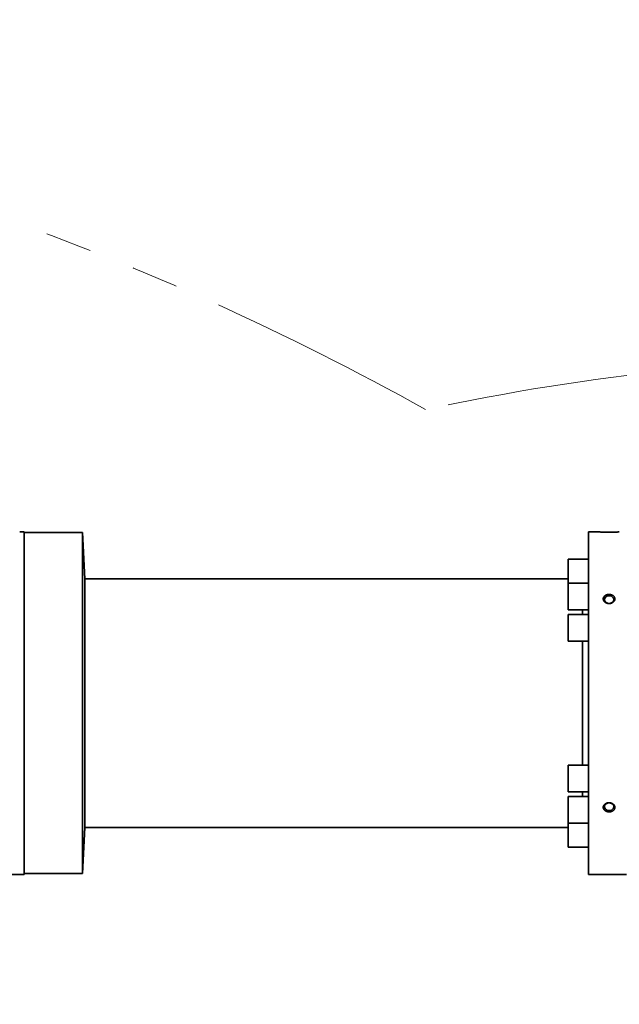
# Model space of a CAD drawing. Header units: millimetres. Extents: x 0 to 14900, y 0 to 10500.
# Tile 25 of 58: x 4418 to 4828, y 6602 to 7275. Entities that reach past the tile are written whole.
import ezdxf

# ---------------------------------------------------------------- set-up
doc = ezdxf.new("R2010")
doc.units = ezdxf.units.MM
doc.header["$LTSCALE"] = 25
doc.linetypes.add('PHANTOM', pattern=[12.7, 6.35, -1.27, 1.27, -1.27, 1.27, -1.27])
doc.styles.add('SLDTEXTSTYLE0', font='TXT', dxfattribs={"width": 0.605})
doc.dimstyles.new('SLDDIMSTYLE0', dxfattribs={"dimtxt": 87.5, "dimasz": 87.5, "dimexe": 0, "dimexo": 0.0625, "dimgap": 21.875, "dimtad": 1, "dimdec": 0, "dimrnd": 1e-09, "dimzin": 12, "dimdsep": 46, "dimtxsty": 'SLDTEXTSTYLE0', "dimsah": 1, "dimcen": 0.09, "dimadec": 0, "dimazin": 3, "dimtfac": 1, "dimtofl": 0, "dimtmove": 0, "dimatfit": 3, "dimfxl": 1, "dimfrac": 2, "dimtolj": 1, "dimtzin": 12, "dimarcsym": 0})

# ---------------------------------------------------------------- blocks, each defined once
blk = doc.blocks.new('_D_5')
at = {"color": 7, "linetype": 'Continuous', "lineweight": 0}
for p, q in [((3808.18, 8212.83), (7124.13, 8212.83)), ((7086.63, 8212.83), (7086.63, 4547.83)), ((3839.08, 4547.83), (7124.13, 4547.83))]:
    blk.add_line(p, q, dxfattribs=at)
at = {"color": 7, "linetype": 'Continuous', "lineweight": 18}
for points in [[(7086.63, 8212.83), (7074.13, 8125.33), (7099.13, 8125.33)], [(7086.63, 4547.83), (7099.13, 4635.33), (7074.13, 4635.33)]]:
    blk.add_solid(points, dxfattribs=at)
at = {"color": 7, "linetype": 'Continuous', "lineweight": 18, "insert": (6973.83, 6246.65), "char_height": 87.5, "attachment_point": 1, "rotation": 90, "style": 'SLDTEXTSTYLE0'}
blk.add_mtext('3665', dxfattribs=at)

msp = doc.modelspace()

# ---------------------------------------------------------------- linework, layer by layer
at = {"color": 7, "linetype": 'Continuous', "lineweight": 35}
for p, q in [((4420.6787784, 6924.8310941), (4417.6787784, 6924.8310941)), ((4420.6787784, 6807.8310941), (4420.6787784, 6924.8310941)), ((4460.6787784, 6924.3310941), (4420.6787784, 6924.3310941)), ((4462.3296235, 6892.8310941), (4460.6787784, 6924.3310941)), ((4460.6787784, 6924.3310941), (4460.6787784, 6691.3310941)), ((4813.6787784, 6924.8310941), (4806.6787784, 6924.8310941)), ((4806.6787784, 6690.8310941), (4806.6787784, 6924.8310941)), ((4806.6787784, 6906.1817107), (4792.5914765, 6906.1817107)), ((4792.5914765, 6906.1817107), (4792.5914765, 6889.8130926)), ((4792.5914765, 6892.8310941), (4462.3296235, 6892.8310941)), ((4462.3296235, 6722.8310941), (4462.3296235, 6892.8310941)), ((4806.6787784, 6889.8130926), (4792.5914765, 6889.8130926)), ((4792.5914765, 6889.8130926), (4792.5914765, 6871.5130926)), ((4792.5914765, 6871.5130926), (4806.6787784, 6871.5130926)), ((4802.4914722, 6871.5130926), (4802.4914722, 6868.4810941)), ((4802.501373, 6871.5130926), (4802.501373, 6868.4810941)), ((4806.6787784, 6868.4810941), (4792.5914765, 6868.4810941)), ((4792.5914765, 6868.4810941), (4792.5914765, 6850.1810941)), ((4792.5914765, 6850.1810941), (4806.6787784, 6850.1810941)), ((4802.4914722, 6850.1810941), (4802.4914722, 6765.4810941)), ((4802.501373, 6850.1810941), (4802.501373, 6765.4810941)), ((4420.6787784, 6690.8310941), (4420.6787784, 6807.8310941)), ((4806.6787784, 6765.4810941), (4792.5914765, 6765.4810941)), ((4792.5914765, 6765.4810941), (4792.5914765, 6747.1810941)), ((4792.5914765, 6747.1810941), (4806.6787784, 6747.1810941)), ((4806.6787784, 6744.1490957), (4792.5914765, 6744.1490957)), ((4792.5914765, 6744.1490957), (4792.5914765, 6725.8490957)), ((4802.4914722, 6747.1810941), (4802.4914722, 6744.1490957)), ((4802.501373, 6747.1810941), (4802.501373, 6744.1490957)), ((4460.6787784, 6691.3310941), (4462.3296235, 6722.8310941)), ((4462.3296235, 6722.8310941), (4792.5914765, 6722.8310941)), ((4792.5914765, 6725.8490957), (4806.6787784, 6725.8490957)), ((4792.5914765, 6725.8490957), (4792.5914765, 6709.4804775)), ((4792.5914765, 6709.4804775), (4806.6787784, 6709.4804775)), ((4392.5914765, 6690.8310941), (4420.6787784, 6690.8310941)), ((4420.6787784, 6691.3310941), (4460.6787784, 6691.3310941)), ((4806.6787784, 6690.8310941), (4832.6787784, 6690.8310941))]:
    msp.add_line(p, q, dxfattribs=at)
at = {"color": 7, "linetype": 'Continuous', "lineweight": 35, "flags": 128}
for points in [[(4820.6787784, 6876.0212119), (4821.7340517, 6876.1609166), (4822.6749697, 6876.5648917), (4823.3995695, 6877.18936), (4823.8293293, 6877.9666509), (4823.917678, 6878.8125327), (4823.6550417, 6879.6353411), (4823.0698811, 6880.3459119), (4822.2256074, 6880.8672439), (4821.2137108, 6881.1428426), (4820.143846, 6881.1428426), (4819.1319494, 6880.8672439), (4818.2876757, 6880.3459119), (4817.7025151, 6879.6353411), (4817.4398788, 6878.8125327), (4817.5282275, 6877.9666509), (4817.9579873, 6877.18936), (4818.6825871, 6876.5648917), (4819.6235051, 6876.1609166), (4820.6787784, 6876.0212119)], [(4820.6787784, 6739.6409764), (4821.7340517, 6739.5012716), (4822.6749697, 6739.0972966), (4823.3995695, 6738.4728282), (4823.8293293, 6737.6955374), (4823.917678, 6736.8496556), (4823.6550417, 6736.0268472), (4823.0698811, 6735.3162763), (4822.2256074, 6734.7949443), (4821.2137108, 6734.5193456), (4820.143846, 6734.5193456), (4819.1319494, 6734.7949443), (4818.2876757, 6735.3162763), (4817.7025151, 6736.0268472), (4817.4398788, 6736.8496556), (4817.5282275, 6737.6955374), (4817.9579873, 6738.4728282), (4818.6825871, 6739.0972966), (4819.6235051, 6739.5012716), (4820.6787784, 6739.6409764)]]:
    msp.add_lwpolyline(points, dxfattribs=at)
at = {"color": 7, "linetype": 'Continuous', "lineweight": 18}
msp.add_arc((3758.1787755, 5327.8310941), 2885, 5.1408816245, 155.0967180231, dxfattribs=at)
at = {"color": 7, "linetype": 'PHANTOM', "lineweight": 18}
for centre, radius, start, end in [((3758.1787755, 5327.8310941), 1924.18, 60.8559208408, 99.1446904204), ((5033.3043508, 5439.3967608), 1605.01, 5.252998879, 102.1582635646)]:
    msp.add_arc(centre, radius, start, end, dxfattribs=at)
at = {"color": 7, "linetype": 'Continuous', "lineweight": 35}
for points, knots in [([(4813.6787784, 6924.8310941), (4813.6834219, 6924.8308315), (4813.6927432, 6924.8303042), (4813.7909442, 6924.8247897), (4814.0240526, 6924.8119081), (4814.4802108, 6924.7880365), (4815.1050305, 6924.758091), (4815.8774022, 6924.7254243), (4816.7899963, 6924.693076), (4817.8135258, 6924.6648413), (4818.9330113, 6924.6437328), (4820.1071528, 6924.6325896), (4821.3152584, 6924.6328711), (4822.5038028, 6924.6448129), (4823.6530065, 6924.6673159), (4824.7040572, 6924.6973676), (4825.6442222, 6924.731852), (4826.4216183, 6924.7658214), (4827.0342863, 6924.7960293), (4827.4225475, 6924.8167857), (4827.6410418, 6924.8289535), (4827.666118, 6924.830376), (4827.6787784, 6924.8310941)], [0, 0, 0, 0, 0.0259890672, 0.0521697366, 0.1027753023, 0.1548222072, 0.20594689, 0.2584851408, 0.3108958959, 0.3647482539, 0.4185878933, 0.4739328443, 0.528756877, 0.5851566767, 0.6401881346, 0.6968507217, 0.7512257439, 0.8072554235, 0.8602801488, 0.9149314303, 0.9570510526, 1, 1, 1, 1]), ([(4817.5363867, 6877.10989), (4817.4208738, 6877.2368798), (4817.1878598, 6877.493045), (4816.9248866, 6877.9387679), (4816.77261, 6878.343651), (4816.7014691, 6878.6904193), (4816.6680537, 6879.0380196), (4816.6905015, 6879.3856508), (4816.7673247, 6879.7246373), (4816.8802589, 6880.0563228), (4817.0458587, 6880.3744326), (4817.259432, 6880.671562), (4817.5052242, 6880.9544654), (4817.7961792, 6881.2122161), (4818.1250635, 6881.4390005), (4818.479838, 6881.645021), (4818.8680834, 6881.8162365), (4819.2804362, 6881.9487008), (4819.601507, 6882.0281845), (4819.9308105, 6882.0868425), (4820.2653688, 6882.1242351), (4820.6067838, 6882.1400865), (4820.9480176, 6882.1336421), (4821.2866007, 6882.1051801), (4821.6210683, 6882.0550612), (4821.9528347, 6881.9824093), (4822.2743972, 6881.8882242), (4822.5828066, 6881.7738173), (4822.8761308, 6881.6403392), (4823.1571542, 6881.4858822), (4823.5032875, 6881.2580519), (4823.8097839, 6880.9966428), (4824.0690544, 6880.7081981), (4824.2935227, 6880.4050928), (4824.4667052, 6880.0808989), (4824.5848678, 6879.7439031), (4824.6650575, 6879.4017728), (4824.6894523, 6879.0529507), (4824.6583653, 6878.706264), (4824.590313, 6878.3630321), (4824.4371945, 6877.9423273), (4824.1525249, 6877.4703285), (4823.8350692, 6877.1105102), (4823.5393978, 6876.8499984), (4823.2155281, 6876.6081872), (4822.8540559, 6876.3986895), (4822.4636917, 6876.2268163), (4822.0538455, 6876.0806316), (4821.6211305, 6875.9760323), (4821.1760077, 6875.9158872), (4820.8368636, 6875.8936151), (4820.4962815, 6875.8944907), (4820.1573541, 6875.9183663), (4819.8180852, 6875.9658871), (4819.4864212, 6876.0363872), (4819.1646865, 6876.1289206), (4818.8542118, 6876.2426626), (4818.5529616, 6876.3788362), (4818.2217711, 6876.5611815), (4817.870332, 6876.7981804), (4817.6481585, 6877.0055605), (4817.5363867, 6877.10989)], [0, 0, 0, 0, 0.0234988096, 0.0474020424, 0.0736255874, 0.0869404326, 0.1004541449, 0.1263909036, 0.1395567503, 0.1529149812, 0.1788160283, 0.1919596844, 0.205290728, 0.2314447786, 0.2447145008, 0.2581709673, 0.2847396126, 0.2982199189, 0.3118905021, 0.3252873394, 0.33887255, 0.3525532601, 0.3664301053, 0.3799296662, 0.3935229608, 0.4074126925, 0.4214052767, 0.434878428, 0.448547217, 0.4623157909, 0.4762902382, 0.5031093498, 0.5167283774, 0.5305533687, 0.5569380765, 0.5703359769, 0.5839354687, 0.6099456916, 0.6231501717, 0.6365492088, 0.6624277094, 0.6888594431, 0.7149088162, 0.7281258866, 0.7415294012, 0.7679619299, 0.7813728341, 0.7949725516, 0.8218226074, 0.8354471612, 0.8492659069, 0.8627462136, 0.8764181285, 0.8901873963, 0.9041569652, 0.9176528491, 0.9312433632, 0.9451341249, 0.959129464, 0.9794387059, 1, 1, 1, 1]), ([(4817.668459, 6734.5684811), (4817.5450208, 6734.6865964), (4817.2960346, 6734.9248458), (4817.0041397, 6735.3489265), (4816.8251462, 6735.7409475), (4816.7309761, 6736.0818183), (4816.6745599, 6736.4263915), (4816.6740335, 6736.7754802), (4816.7284813, 6737.120247), (4816.8194771, 6737.460268), (4816.9639303, 6737.7906226), (4817.1575946, 6738.1031957), (4817.3842053, 6738.403407), (4817.6574004, 6738.6810375), (4817.9703043, 6738.9292717), (4818.3102858, 6739.1576521), (4818.6858309, 6739.3520317), (4819.0878643, 6739.5074414), (4819.4025102, 6739.6039294), (4819.7267924, 6739.6790939), (4820.0577819, 6739.7322713), (4820.3970215, 6739.7631839), (4820.7377133, 6739.7707352), (4821.0773876, 6739.755087), (4821.4145609, 6739.7165532), (4821.7505455, 6739.6543446), (4822.0779722, 6739.5692372), (4822.3938077, 6739.462541), (4822.6960286, 6739.3354522), (4822.9873718, 6739.1863004), (4823.3490044, 6738.9638998), (4823.6733711, 6738.7059227), (4823.9523838, 6738.4193773), (4824.1975777, 6738.1173101), (4824.3928141, 6737.7931998), (4824.5337316, 6737.4557495), (4824.6368345, 6737.1130807), (4824.6843949, 6736.7636032), (4824.6761264, 6736.4162721), (4824.6305543, 6736.0726397), (4824.5048899, 6735.6514929), (4824.2510626, 6735.1787036), (4823.9572395, 6734.8171354), (4823.67895, 6734.5541854), (4823.3714407, 6734.3090161), (4823.0244527, 6734.0944027), (4822.6463843, 6733.915215), (4822.2472328, 6733.759999), (4821.8226578, 6733.6436982), (4821.3829047, 6733.569094), (4821.0462469, 6733.5345336), (4820.7065627, 6733.5218005), (4820.3669362, 6733.5308928), (4820.025473, 6733.5623537), (4819.6899488, 6733.6159312), (4819.3627375, 6733.6909208), (4819.0452245, 6733.786712), (4818.7354661, 6733.9044416), (4818.392005, 6734.065744), (4818.0240656, 6734.279604), (4817.787484, 6734.4717911), (4817.668459, 6734.5684811)], [0, 0, 0, 0, 0.0234780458, 0.0473573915, 0.0736440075, 0.086991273, 0.1005384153, 0.126507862, 0.139690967, 0.153067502, 0.1789536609, 0.1920903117, 0.2054148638, 0.2315150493, 0.2447576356, 0.2581867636, 0.284688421, 0.2981345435, 0.3117701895, 0.3251416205, 0.3387006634, 0.3523547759, 0.3662040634, 0.3796957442, 0.3932808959, 0.4071614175, 0.4211443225, 0.4346302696, 0.448311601, 0.4620925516, 0.4760789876, 0.5029570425, 0.5166058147, 0.5304608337, 0.5569139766, 0.5703469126, 0.5839823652, 0.6100380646, 0.6232662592, 0.6366901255, 0.6625688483, 0.6890026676, 0.7150081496, 0.7282032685, 0.7415848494, 0.767951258, 0.7813285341, 0.7948940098, 0.8216850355, 0.8352792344, 0.8490666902, 0.8625329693, 0.8761901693, 0.8899443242, 0.9038978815, 0.9174001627, 0.9309969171, 0.9448932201, 0.958893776, 0.9793193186, 1, 1, 1, 1])]:
    msp.add_open_spline(points, degree=3, knots=knots, dxfattribs=at)

# ---------------------------------------------------------------- dimensions: what is measured, and where the dimension line sits
at = {"color": 7, "linetype": 'Continuous', "lineweight": 18}
dim = msp.add_linear_dim(base=(7086.6282924, 4547.8310941), p1=(3758.1787755, 8212.8310941), p2=(3789.078949, 4547.8310941), angle=90, dimstyle='SLDDIMSTYLE0', dxfattribs=at)
dim.commit()
dim.dimension.update_dxf_attribs({"geometry": '_D_5', "text_midpoint": (7086.6282924, 6380.3310941), "dimtype": 160})

doc.saveas('drawing.dxf')
